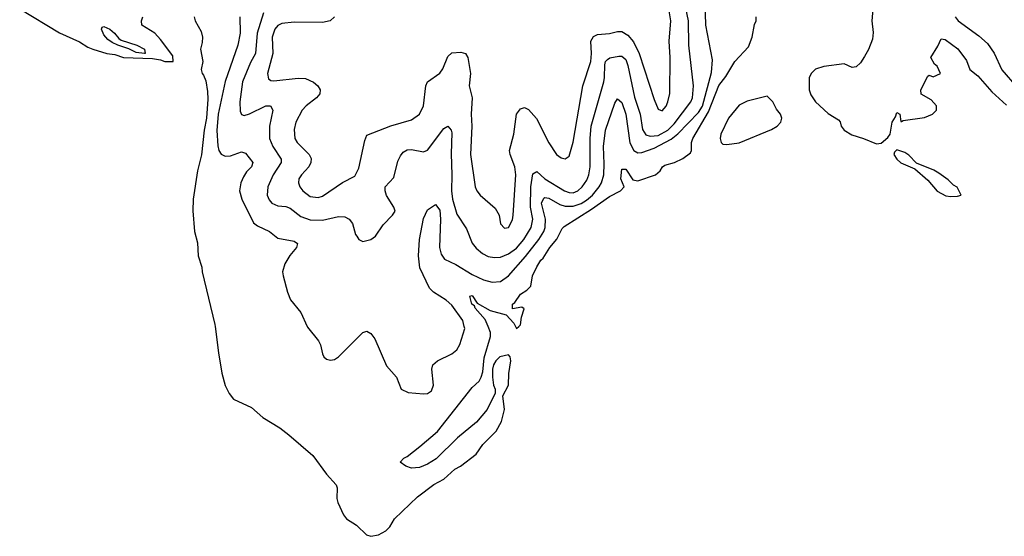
# Model space of a CAD drawing. Header units: inches. Extents: x 2143765 to 2212928, y 878963 to 1017374.
# Tile 6 of 256: x 2158333 to 2163202, y 878963 to 881516. Entities that reach past the tile are written whole.
import ezdxf

# ---------------------------------------------------------------- set-up
doc = ezdxf.new("R2010")
doc.units = ezdxf.units.IN
doc.header["$MEASUREMENT"] = 0
for name, color, linetype in [('C1857', 7, 'Continuous'), ('C1858', 7, 'Continuous'), ('C1867', 7, 'Continuous'), ('C1868', 7, 'Continuous')]:
    doc.layers.add(name, color=color, linetype=linetype)

msp = doc.modelspace()

# ---------------------------------------------------------------- linework, layer by layer
at = {"layer": 'C1857', "color": 5}
for points, elevation in [([(2159300.3, 880000), (2159315.9, 879870), (2159332.8, 879770), (2159349.1, 879709.1), (2159368.4, 879668.4), (2159390, 879641.7), (2159479.1, 879599.1), (2159534.9, 879550), (2159619, 879499), (2159665, 879465), (2159782.6, 879362.6), (2159850, 879270.1), (2159898, 879218), (2159902.5, 879202.5), (2159901.1, 879150), (2159906, 879130), (2159934.3, 879070), (2159949.8, 879049.8), (2159998.1, 879018.1), (2160000, 879016.3)], 220), ([(2159754.4, 880000), (2159756.1, 879996.1), (2159810.4, 879930), (2159821.3, 879910), (2159830, 879864.7), (2159837.3, 879850), (2159850, 879839.1), (2159870, 879833.4), (2159890, 879837.3), (2159910, 879850.8), (2160000, 879940.7)], 240)]:
    msp.add_lwpolyline(points, dxfattribs=dict(at, elevation=elevation))
at = {"layer": 'C1858', "color": 5}
for points, elevation in [([(2158333.5, 881570), (2158530, 881451.7), (2158630, 881406.3), (2158670, 881380.4), (2158694.4, 881370), (2158764.9, 881350), (2158804.6, 881344.6), (2158846, 881330), (2158990, 881324.4), (2159030, 881318), (2159050.8, 881309.2), (2159092.3, 881310), (2159090, 881338), (2159030, 881419), (2159002, 881450), (2158938, 881490), (2158935.3, 881510), (2158942, 881530)], 220), ([(2159538.5, 881550), (2159507.3, 881450), (2159500.1, 881350), (2159475.2, 881304.8), (2159435.2, 881210), (2159421.5, 881110), (2159424.3, 881064.3), (2159430, 881048.5), (2159443.2, 881043.2), (2159470, 881050.9), (2159550, 881090.7), (2159573, 881090), (2159584.7, 881070), (2159568.4, 880990), (2159568.8, 880930), (2159585.3, 880890), (2159626.5, 880826.5), (2159626.2, 880810), (2159586.6, 880750), (2159560.7, 880690), (2159557.7, 880650), (2159566.5, 880626.5), (2159579.6, 880610), (2159610, 880597), (2159650, 880593.1), (2159670, 880585.5), (2159724.1, 880544.1), (2159770, 880528), (2159830, 880525), (2159910, 880544.1), (2159941.4, 880541.4), (2159962.4, 880530), (2159978.9, 880510), (2159994.6, 880454.6), (2160000, 880446.1)], 260), ([(2159196.9, 881530), (2159200.9, 881510), (2159230, 881457.3), (2159238, 881430), (2159236.5, 881403.5), (2159226.8, 881370), (2159239.1, 881310), (2159230.6, 881270), (2159234.9, 881250), (2159242.8, 881242.8), (2159253.6, 881213.6), (2159262.1, 881162.1), (2159263.1, 881123.1), (2159256.6, 881030), (2159245.5, 880970), (2159232, 880848), (2159212.1, 880770), (2159191.6, 880630), (2159190, 880572), (2159198.3, 880470), (2159212.9, 880412.9), (2159215.8, 880350), (2159233.4, 880293.3), (2159235.6, 880270), (2159299.1, 880010), (2159300.3, 880000)], 220), ([(2159421.7, 881530), (2159423.4, 881450), (2159411.8, 881390), (2159349.5, 881210.5), (2159315.2, 881050), (2159308.1, 880968.1), (2159312.7, 880892.7), (2159318.4, 880870), (2159330, 880851.1), (2159350, 880842.1), (2159375.8, 880844.2), (2159430, 880863.2), (2159440, 880860), (2159450, 880856), (2159486.3, 880810), (2159480.3, 880790), (2159455.5, 880764.5), (2159440.6, 880739.4), (2159426.9, 880710), (2159420.4, 880670), (2159432.3, 880630), (2159490, 880511.8), (2159510, 880497.4), (2159568.9, 880470), (2159610, 880436.5), (2159690, 880421.7), (2159706.4, 880410), (2159701.5, 880390), (2159669.6, 880350.4), (2159645, 880310), (2159633.6, 880270), (2159635.8, 880250), (2159657.6, 880170), (2159672.6, 880132.6), (2159722.8, 880070), (2159754.4, 880000)], 240), ([(2159890.5, 881530), (2159868.5, 881510), (2159830, 881502.3), (2159690, 881504.1), (2159630, 881497.7), (2159610, 881487.4), (2159595.4, 881470), (2159582.1, 881430), (2159585.8, 881350), (2159559, 881250), (2159563.6, 881223.6), (2159575.3, 881215.3), (2159590, 881214.2), (2159710, 881226.9), (2159746.4, 881226.4), (2159786.9, 881206.9), (2159807.4, 881190), (2159819.6, 881170), (2159817.8, 881150), (2159800.3, 881130), (2159749.2, 881090.8), (2159729.4, 881070), (2159699.4, 881010), (2159690, 880973.2), (2159693.7, 880930), (2159705, 880910), (2159764.2, 880850), (2159774.7, 880830), (2159773.6, 880810), (2159763.5, 880790), (2159726.7, 880750), (2159714.3, 880730), (2159711.8, 880710), (2159718.5, 880690), (2159733, 880670), (2159770, 880643.2), (2159810, 880638.4), (2159830, 880643.7), (2159930, 880712), (2159990, 880742.6), (2160000, 880762.3)], 280)]:
    msp.add_lwpolyline(points, dxfattribs=dict(at, elevation=elevation))
at = {"layer": 'C1858', "color": 5, "elevation": 220}
msp.add_lwpolyline([(2158950, 881348.7), (2158910, 881354), (2158873.2, 881373.2), (2158818, 881390), (2158790, 881403.7), (2158770, 881418), (2158750, 881441.2), (2158737.2, 881470), (2158740.9, 881479.1), (2158750, 881482.8), (2158778.8, 881470), (2158802, 881450), (2158823, 881423), (2158835.5, 881415.5), (2158912, 881390), (2158950.6, 881370.6), (2158954, 881350)], close=True, dxfattribs=at)
at = {"layer": 'C1867', "color": 5}
for points, elevation in [([(2160000, 879940.7), (2160029.3, 879970), (2160050, 879976.3), (2160070, 879965.5), (2160090, 879939.1), (2160146.4, 879806.4), (2160197.1, 879750), (2160218.8, 879690), (2160254.4, 879674.4), (2160330, 879667.2), (2160350, 879668.8), (2160370, 879681.6), (2160379.7, 879710), (2160370.9, 879790), (2160376.9, 879810), (2160399.6, 879830), (2160470, 879865.2), (2160495, 879885), (2160510, 879910.6), (2160533.7, 879990), (2160531.5, 880000)], 240), ([(2160000, 879016.3), (2160047.8, 878970), (2160070, 878963.3), (2160107.8, 878970), (2160143.5, 878990), (2160162.8, 879010), (2160187.1, 879050), (2160300.9, 879159.1), (2160380.3, 879219.7), (2160430, 879246.1), (2160485, 879295), (2160513.5, 879310), (2160590, 879369.5), (2160623.8, 879416.2), (2160690, 879482.9), (2160716.5, 879530), (2160730.5, 879590), (2160722.7, 879657.3), (2160750.5, 879710), (2160752.4, 879767.6), (2160761.3, 879830), (2160758.4, 879850), (2160750, 879859.5), (2160706.8, 879850), (2160687.3, 879830), (2160676, 879810), (2160671.3, 879790), (2160671, 879749), (2160676.3, 879710), (2160684.9, 879690), (2160684.9, 879670), (2160644.6, 879590), (2160592.3, 879527.7), (2160497.6, 879450), (2160393.2, 879346.8), (2160350, 879320.5), (2160310, 879303.6), (2160270, 879299.6), (2160242, 879310), (2160215.3, 879330), (2160233.2, 879350), (2160250, 879358.4), (2160312.7, 879407.3), (2160399.6, 879480.4), (2160570, 879698), (2160605.2, 879730), (2160615.3, 879750), (2160623.2, 879776.8), (2160630, 879844.7), (2160661.6, 879950), (2160661.1, 879970), (2160649.3, 880000)], 220), ([(2160785.7, 880000), (2160790, 879991), (2160800.8, 880000)], 220)]:
    msp.add_lwpolyline(points, dxfattribs=dict(at, elevation=elevation))
at = {"layer": 'C1868', "color": 5}
for points, elevation in [([(2160000, 880446.1), (2160010, 880430.6), (2160030, 880420.5), (2160070, 880430.4), (2160092.6, 880447.4), (2160130, 880503), (2160177.2, 880550), (2160189.3, 880570), (2160183.6, 880590), (2160147.9, 880647.9), (2160139.9, 880670), (2160140.2, 880690), (2160184, 880736), (2160203.5, 880816.5), (2160216.1, 880843.9), (2160230, 880861.3), (2160250, 880873.1), (2160270, 880874.3), (2160330, 880862.6), (2160350, 880871.7), (2160430, 880978.7), (2160450, 880990.4), (2160467, 880970), (2160470, 880958), (2160466.1, 880853.9), (2160470.9, 880750), (2160468.2, 880670), (2160473.2, 880630), (2160495.6, 880555.6), (2160542.3, 880482.3), (2160571.3, 880411.3), (2160590, 880387.3), (2160621.3, 880361.3), (2160650, 880346.8), (2160681.3, 880341.3), (2160710, 880343.4), (2160750, 880358.9), (2160790, 880387.2), (2160826.7, 880430), (2160862.6, 880490), (2160870.9, 880530), (2160859.8, 880590), (2160860.3, 880690), (2160870, 880754.9), (2160890, 880766), (2160929.8, 880729.8), (2161026.8, 880670), (2161050, 880662.3), (2161070, 880661.2), (2161093.7, 880670), (2161114.8, 880690), (2161136.8, 880723.3), (2161147.4, 880750), (2161153.4, 880790), (2161154.1, 880930), (2161159.2, 880990), (2161221.4, 881210), (2161225.7, 881230), (2161226.9, 881293.1), (2161230.4, 881309.6), (2161239.6, 881320.4), (2161251.6, 881328.4), (2161295.7, 881335.7), (2161310, 881335.5), (2161330, 881319.3), (2161340.8, 881290), (2161373, 881133), (2161401.9, 881050), (2161413, 880973), (2161430, 880948), (2161450, 880940.7), (2161490, 880944.6), (2161537.9, 880970), (2161570, 881001.7), (2161651.3, 881110), (2161660.1, 881130), (2161664.9, 881190), (2161642.4, 881390), (2161639.7, 881510), (2161614.9, 881630)], 260), ([(2162557.3, 881630), (2162547.2, 881510), (2162553.7, 881453.7), (2162550, 881420.7), (2162530, 881368.7), (2162510, 881334.3), (2162490, 881302.7), (2162470, 881283.7), (2162450, 881280.9), (2162410, 881298.4), (2162310, 881285.4), (2162267.7, 881272.3), (2162248.2, 881251.8), (2162237, 881230), (2162237.1, 881170), (2162245.1, 881145.1), (2162268, 881110), (2162330, 881052.2), (2162382, 881022), (2162390, 881012.4), (2162394.7, 880990), (2162409.2, 880970), (2162447, 880947), (2162505.8, 880930), (2162570, 880902.5), (2162593.3, 880906.7), (2162625.7, 880934.3), (2162637.2, 880950), (2162648, 881010), (2162664.4, 881035.6), (2162670, 881057.3), (2162684.7, 881050), (2162690, 881014), (2162694, 881014), (2162701.2, 881018.8), (2162807.3, 881032.7), (2162846, 881050), (2162866, 881070), (2162866, 881090), (2162840.4, 881120.4), (2162790, 881148), (2162789, 881170), (2162823.1, 881236.9), (2162830, 881242), (2162850, 881234), (2162886, 881250), (2162870, 881286), (2162856.4, 881296.4), (2162838, 881330), (2162873.6, 881386.4), (2162890, 881422), (2162910, 881418.8), (2162972.5, 881372.5), (2163014.2, 881314.2), (2163031, 881270), (2163070, 881238.8), (2163140.4, 881160.4), (2163213.3, 881093.3)], 220), ([(2160000, 880762.3), (2160010, 880782), (2160040.2, 880919.8), (2160050, 880945.5), (2160168.4, 880991.6), (2160270, 881021), (2160310, 881049.1), (2160329.3, 881090.7), (2160342.2, 881190), (2160349.9, 881210), (2160410, 881251.9), (2160425.6, 881274.4), (2160450, 881335.3), (2160470, 881352.7), (2160515.3, 881355.3), (2160537.1, 881350), (2160549.4, 881329.4), (2160559.8, 881270), (2160562.7, 881250), (2160556.3, 881190), (2160571, 881130), (2160565, 881050), (2160569.1, 880990), (2160562, 880850), (2160585.3, 880690), (2160593.7, 880670), (2160609.6, 880649.6), (2160684.7, 880584.7), (2160704, 880550), (2160710, 880507.7), (2160730, 880486.3), (2160751, 880490), (2160770, 880527.3), (2160773.3, 880550), (2160786.4, 880750), (2160781.4, 880790), (2160758.1, 880850), (2160755.6, 880870), (2160776.1, 880950), (2160790.6, 881049.4), (2160810, 881076.5), (2160830, 881083.1), (2160850, 881073.4), (2160888.9, 881028.9), (2160950, 880907.4), (2160988, 880850), (2161010, 880833.8), (2161030, 880829.1), (2161050, 880841.3), (2161069.4, 880910.6), (2161117.8, 881190), (2161157.1, 881310), (2161161.2, 881350), (2161158, 881410), (2161170, 881433.5), (2161190, 881444), (2161250, 881448.4), (2161290, 881458.9), (2161310, 881457.5), (2161340.7, 881440.7), (2161367.7, 881407.7), (2161396.5, 881350), (2161470, 881121.6), (2161490, 881074.9), (2161510, 881066.4), (2161530, 881088.8), (2161538.9, 881110), (2161548, 881152), (2161549.9, 881330.1), (2161544.8, 881410), (2161553, 881510), (2161540.4, 881590)], 280), ([(2160531.5, 880000), (2160524.9, 880030), (2160470, 880105.4), (2160442.2, 880130), (2160379.3, 880170), (2160359.4, 880190), (2160312.7, 880290), (2160305.8, 880350), (2160310.9, 880430), (2160330, 880534), (2160350, 880577.1), (2160390, 880602.4), (2160410, 880574.4), (2160414.1, 880530), (2160408.9, 880390), (2160417.2, 880357.2), (2160433.2, 880333.3), (2160490, 880306.7), (2160570, 880256.8), (2160626.3, 880230), (2160670, 880218.9), (2160710, 880222.1), (2160750, 880251.3), (2160834.5, 880345.5), (2160900.1, 880430), (2160925.2, 880470), (2160931.5, 880490), (2160932.8, 880530), (2160914.1, 880610), (2160924.9, 880635.1), (2160930, 880638.4), (2160950, 880633.6), (2161003.8, 880603.8), (2161030, 880594.9), (2161070, 880594.5), (2161110, 880608.3), (2161135.4, 880624.6), (2161164.8, 880650), (2161198.8, 880690), (2161209.9, 880710), (2161220.9, 880750), (2161223.7, 880803.7), (2161220.1, 880890), (2161229.6, 880970), (2161276.6, 881103.4), (2161290, 881125.3), (2161310, 881106.9), (2161330, 881048.8), (2161350, 880907.1), (2161369.6, 880870), (2161390, 880859.1), (2161410, 880859.5), (2161470, 880880.7), (2161553.9, 880926.1), (2161587.1, 880952.9), (2161690, 881058.3), (2161710, 881088.7), (2161754.8, 881254.8), (2161758.2, 881318.2), (2161726.2, 881490), (2161722.6, 881602.6)], 240), ([(2160800.8, 880000), (2160810, 880007.7), (2160814.3, 880045.7), (2160827.3, 880087.3), (2160816.4, 880096.4), (2160770, 880088), (2160769.6, 880110), (2160780.9, 880119.1), (2160810, 880160.7), (2160840.4, 880179.6), (2160860.4, 880199.6), (2160868.3, 880250), (2160890, 880294.4), (2160910, 880328), (2160921.8, 880338.2), (2160954.8, 880390), (2160988.7, 880431.3), (2161016.3, 880483.7), (2161026, 880494), (2161160.7, 880579.3), (2161250, 880643.4), (2161304, 880670), (2161322, 880690), (2161306, 880730), (2161310, 880778), (2161330, 880777.6), (2161365.6, 880725.6), (2161390, 880720.6), (2161476.3, 880750), (2161500.5, 880770), (2161510.9, 880789.1), (2161522.5, 880797.5), (2161571.8, 880810), (2161611.5, 880830), (2161650, 880859.1), (2161655.4, 880870), (2161655.4, 880910), (2161661.6, 880930), (2161738.9, 881061.1), (2161790, 881191.5), (2161824.1, 881235.9), (2161870, 881310.3), (2161937.4, 881382.6), (2161955.6, 881430), (2161966.6, 881493.4), (2161975.3, 881510), (2161975.3, 881530)], 220), ([(2162958.3, 881530), (2162973.2, 881510), (2163076.3, 881436.3), (2163118.1, 881398.1), (2163151.2, 881351.2), (2163189.1, 881269.1), (2163263.2, 881183.2)], 240), ([(2160649.3, 880000), (2160635.4, 880035.4), (2160585.8, 880090), (2160582, 880102), (2160569, 880110), (2160559, 880150), (2160570, 880152.8), (2160595.6, 880115.6), (2160659.8, 880079.8), (2160738.5, 880058.5), (2160777.4, 880017.4), (2160785.7, 880000)], 220)]:
    msp.add_lwpolyline(points, dxfattribs=dict(at, elevation=elevation))
at = {"layer": 'C1868', "color": 5, "elevation": 220}
for points in [[(2162030, 881138), (2161930, 881114.3), (2161890, 881094.3), (2161837.4, 881030), (2161799.8, 880950), (2161797, 880930), (2161802.4, 880910), (2161810, 880901.9), (2161830, 880899.6), (2161890, 880908.6), (2162050, 880974), (2162079.3, 880990), (2162097.2, 881010), (2162102, 881030), (2162095.3, 881050), (2162074.6, 881074.6), (2162058, 881110)], [(2162670, 880873.2), (2162658.5, 880861.5), (2162655.8, 880850), (2162670, 880826.4), (2162690, 880809.1), (2162758.6, 880778.6), (2162823.3, 880723.3), (2162870, 880669.5), (2162913.4, 880646.6), (2162937.8, 880642.2), (2162970, 880643.8), (2162988.7, 880650), (2162969, 880689), (2162950, 880699), (2162924.7, 880724.7), (2162878, 880758), (2162852.8, 880772.8), (2162767, 880807), (2162730, 880847.6), (2162710, 880860.5)]]:
    msp.add_lwpolyline(points, close=True, dxfattribs=at)

doc.saveas('drawing.dxf')
